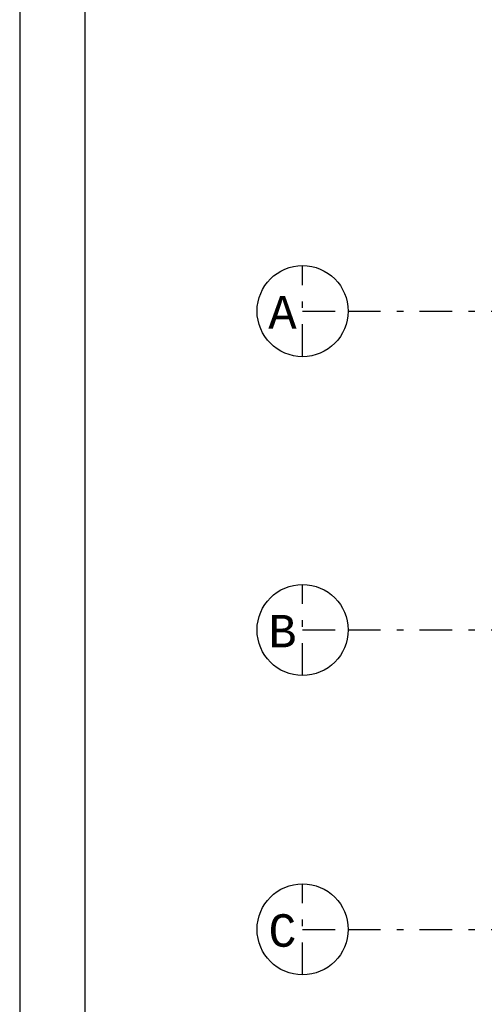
# Model space of a CAD drawing. Extents: x 2 to 87, y -108 to 11.
# Tile 196 of 256: x 2.48 to 9.62, y -20.96 to -5.83. Entities that reach past the tile are written whole.
import ezdxf

# ---------------------------------------------------------------- set-up
doc = ezdxf.new("R2010")
doc.units = 0
doc.header["$MEASUREMENT"] = 0
doc.linetypes.add('DASHDOT', pattern=[1, 0.5, -0.25, 0, -0.25])
doc.layers.add('1', color=7, linetype='CONTINUOUS')
doc.layers.add('5', color=7, linetype='CONTINUOUS')
doc.styles.add('MONOTXT', font='MONOTXT', dxfattribs={"height": 0.2})

msp = doc.modelspace()

# ---------------------------------------------------------------- linework, layer by layer
at = {"layer": '1', "color": 7, "linetype": 'Continuous'}
msp.add_line((2.4762, 11.0145), (2.4762, -107.7855), dxfattribs=at)
msp.add_lwpolyline([(85.5762, 10.0145), (3.4762, 10.0145), (3.4762, -106.7855), (85.5762, -106.7855)], close=True, dxfattribs=at)
at = {"layer": '5', "color": 7, "linetype": 'DASHDOT'}
for p, q in [((6.8276, -11.0075), (6.8276, -9.6075)), ((6.8276, -10.3075), (7.5276, -10.3075)), ((7.5276, -10.3075), (52.6276, -10.3075)), ((6.8276, -15.9075), (6.8276, -14.5075)), ((6.8276, -15.2075), (7.5276, -15.2075)), ((7.5276, -15.2075), (52.6276, -15.2075)), ((6.8276, -20.5075), (6.8276, -19.1075)), ((6.8276, -19.8075), (7.5276, -19.8075)), ((7.5276, -19.8075), (52.6276, -19.8075))]:
    msp.add_line(p, q, dxfattribs=at)
at = {"layer": '5', "color": 3, "linetype": 'Continuous'}
for centre in [(6.8276, -10.3075), (6.8276, -15.2075), (6.8276, -19.8075)]:
    msp.add_circle(centre, 0.7, dxfattribs=at)

# ---------------------------------------------------------------- texts
at = {"layer": '5', "color": 1, "linetype": 'Continuous', "style": 'MONOTXT'}
for s, p in [('A  ', (6.3018, -10.5755)), ('B  ', (6.3018, -15.4755)), ('C  ', (6.3018, -20.0755))]:
    msp.add_text(s, height=0.5, dxfattribs=at).set_placement(p)

doc.saveas('drawing.dxf')
